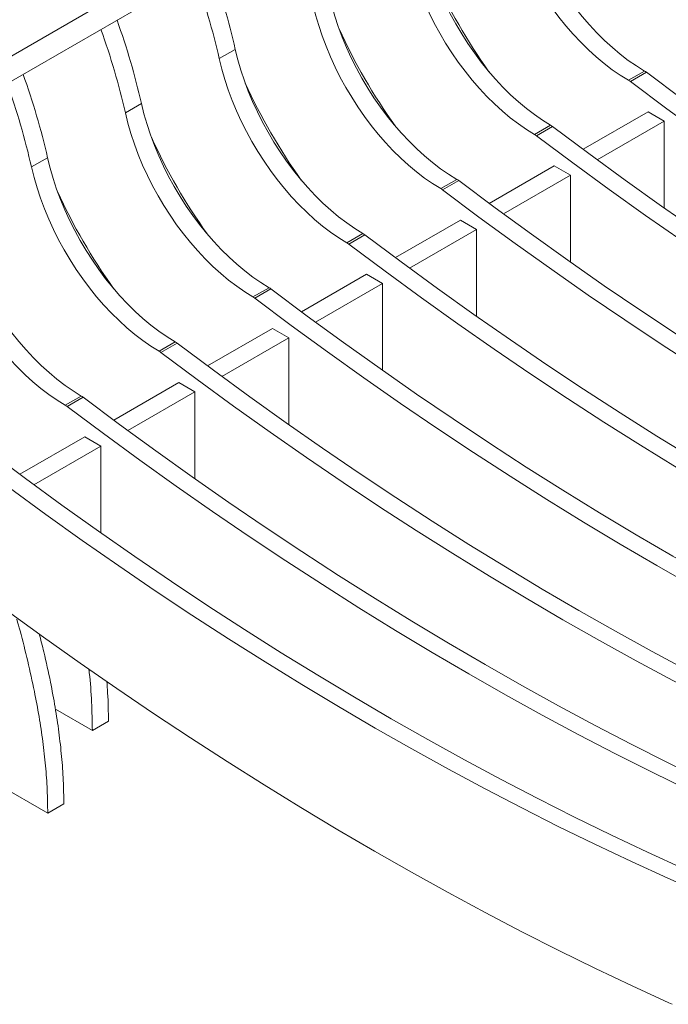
# Model space of a CAD drawing. Header units: millimetres. Extents: x -1732 to 6309, y -3588 to 3891.
# Tile 13 of 18: x 5112 to 5454, y 2557 to 3076. Entities that reach past the tile are written whole.
import ezdxf

# ---------------------------------------------------------------- set-up
doc = ezdxf.new("R2010")
doc.units = ezdxf.units.MM

msp = doc.modelspace()

# ---------------------------------------------------------------- linework, layer by layer
at = {"color": 7, "linetype": 'Continuous', "lineweight": 15}
for p, q in [((5382.95, 3216.03), (4972.83, 2979.27)), ((5387.08, 3205.08), (4976.95, 2968.33)), ((5217.47, 3055.82), (5225.95, 3060.71)), ((5433.22, 3044.39), (5441.7, 3049.29)), ((5434.24, 3043.7), (5442.73, 3048.6)), ((5167.97, 3027.24), (5176.45, 3032.14)), ((5443.62, 3027.78), (5409.33, 3007.98)), ((5443.62, 3027.78), (5452.11, 3022.88)), ((5383.72, 3015.81), (5392.21, 3020.71)), ((5384.75, 3015.13), (5393.23, 3020.03)), ((5452.11, 3022.88), (5416.78, 3002.48)), ((5452.11, 3022.88), (5452.11, 2989.99)), ((5118.47, 2998.67), (5126.96, 3003.57)), ((5394.12, 2999.21), (5359.83, 2979.41)), ((5394.12, 2999.21), (5402.61, 2994.31)), ((5334.22, 2987.24), (5342.71, 2992.14)), ((5402.61, 2994.31), (5367.28, 2973.91)), ((5402.61, 2994.31), (5402.61, 2961.41)), ((5335.25, 2986.55), (5343.73, 2991.45)), ((5452.11, 2977.05), (5452.11, 2989.99)), ((5344.63, 2970.63), (5310.33, 2950.83)), ((5344.63, 2970.63), (5353.11, 2965.73)), ((5284.73, 2958.67), (5293.21, 2963.56)), ((5285.75, 2957.98), (5294.24, 2962.88)), ((5353.11, 2965.73), (5317.78, 2945.34)), ((5353.11, 2965.73), (5353.11, 2932.84)), ((5402.61, 2948.47), (5402.61, 2961.41)), ((5295.13, 2942.06), (5260.84, 2922.26)), ((5295.13, 2942.06), (5303.61, 2937.16)), ((5235.23, 2930.09), (5243.71, 2934.99)), ((5303.61, 2937.16), (5268.28, 2916.76)), ((5303.61, 2937.16), (5303.61, 2904.26)), ((5236.25, 2929.4), (5244.74, 2934.3)), ((5353.11, 2919.9), (5353.11, 2932.84)), ((5245.63, 2913.48), (5211.34, 2893.68)), ((5245.63, 2913.48), (5254.12, 2908.58)), ((5185.73, 2901.52), (5194.22, 2906.42)), ((5186.76, 2900.83), (5195.24, 2905.73)), ((5254.12, 2908.58), (5218.79, 2888.19)), ((5254.12, 2908.58), (5254.12, 2875.69)), ((5303.61, 2891.32), (5303.61, 2904.26)), ((5196.13, 2884.91), (5161.84, 2865.11)), ((5196.13, 2884.91), (5204.62, 2880.01)), ((5136.23, 2872.94), (5144.72, 2877.84)), ((5204.62, 2880.01), (5169.29, 2859.61)), ((5204.62, 2880.01), (5204.62, 2847.12)), ((5137.26, 2872.26), (5145.74, 2877.15)), ((5254.12, 2862.75), (5254.12, 2875.69)), ((5146.64, 2856.33), (5112.34, 2836.54)), ((5146.64, 2856.33), (5155.12, 2851.44)), ((5155.12, 2851.44), (5119.79, 2831.04)), ((5155.12, 2851.44), (5155.12, 2818.54)), ((5204.62, 2834.18), (5204.62, 2847.12)), ((5155.12, 2805.6), (5155.12, 2818.54)), ((5131.1, 2712.55), (5150.57, 2701.31)), ((5150.57, 2701.31), (5159.06, 2706.21)), ((5093.57, 2677.07), (5127.05, 2657.74)), ((5127.05, 2657.74), (5135.54, 2662.64))]:
    msp.add_line(p, q, dxfattribs=at)
at = {"color": 7, "linetype": 'Continuous', "lineweight": 15, "flags": 128}
for points in [[(5441.7, 3049.29), (5437.42, 3051.95), (5433.15, 3054.9), (5428.91, 3058.12), (5424.73, 3061.62), (5420.61, 3065.37), (5416.56, 3069.36), (5412.62, 3073.57), (5408.78, 3077.99), (5405.06, 3082.61), (5401.48, 3087.41), (5398.05, 3092.36), (5394.79, 3097.46), (5391.69, 3102.67), (5388.79, 3107.99), (5386.08, 3113.39), (5383.57, 3118.86), (5381.28, 3124.37), (5379.22, 3129.9), (5377.39, 3135.44), (5375.79, 3140.96), (5374.44, 3146.44)], [(5433.22, 3044.39), (5428.93, 3047.05), (5424.66, 3050), (5420.43, 3053.23), (5416.24, 3056.72), (5412.12, 3060.47), (5408.08, 3064.46), (5404.13, 3068.67), (5400.29, 3073.1), (5396.58, 3077.71), (5393, 3082.51), (5389.57, 3087.46), (5386.3, 3092.56), (5383.21, 3097.77), (5380.3, 3103.09), (5377.59, 3108.5), (5375.09, 3113.96), (5372.8, 3119.47), (5370.73, 3125.01), (5368.9, 3130.54), (5367.31, 3136.06), (5365.96, 3141.54)], [(5392.21, 3020.71), (5387.92, 3023.37), (5383.65, 3026.32), (5379.42, 3029.55), (5375.23, 3033.04), (5371.11, 3036.79), (5367.07, 3040.78), (5363.12, 3045), (5359.28, 3049.42), (5355.56, 3054.04), (5351.99, 3058.83), (5348.56, 3063.79), (5345.29, 3068.88), (5342.2, 3074.1), (5339.29, 3079.42), (5336.58, 3084.82), (5334.07, 3090.29), (5331.79, 3095.8), (5329.72, 3101.33), (5327.89, 3106.87), (5326.3, 3112.38), (5324.95, 3117.86)], [(5383.72, 3015.81), (5379.43, 3018.47), (5375.17, 3021.42), (5370.93, 3024.65), (5366.75, 3028.15), (5362.62, 3031.89), (5358.58, 3035.88), (5354.63, 3040.1), (5350.8, 3044.52), (5347.08, 3049.14), (5343.5, 3053.93), (5340.07, 3058.89), (5336.8, 3063.98), (5333.71, 3069.2), (5330.8, 3074.52), (5328.09, 3079.92), (5325.59, 3085.39), (5323.3, 3090.9), (5321.24, 3096.43), (5319.41, 3101.97), (5317.81, 3107.48), (5316.46, 3112.96)], [(5342.71, 2992.14), (5338.42, 2994.8), (5334.15, 2997.75), (5329.92, 3000.98), (5325.73, 3004.47), (5321.61, 3008.22), (5317.57, 3012.21), (5313.62, 3016.42), (5309.78, 3020.85), (5306.07, 3025.46), (5302.49, 3030.26), (5299.06, 3035.21), (5295.79, 3040.31), (5292.7, 3045.52), (5289.79, 3050.84), (5287.08, 3056.25), (5284.58, 3061.71), (5282.29, 3067.22), (5280.23, 3072.76), (5278.39, 3078.29), (5276.8, 3083.81), (5275.45, 3089.29)], [(5334.22, 2987.24), (5329.94, 2989.9), (5325.67, 2992.85), (5321.43, 2996.08), (5317.25, 2999.57), (5313.13, 3003.32), (5309.08, 3007.31), (5305.14, 3011.52), (5301.3, 3015.95), (5297.58, 3020.57), (5294, 3025.36), (5290.57, 3030.31), (5287.31, 3035.41), (5284.21, 3040.63), (5281.31, 3045.94), (5278.6, 3051.35), (5276.09, 3056.81), (5273.8, 3062.32), (5271.74, 3067.86), (5269.91, 3073.39), (5268.31, 3078.91), (5266.96, 3084.39)], [(5293.21, 2963.56), (5288.93, 2966.22), (5284.66, 2969.17), (5280.42, 2972.4), (5276.24, 2975.9), (5272.11, 2979.64), (5268.07, 2983.63), (5264.12, 2987.85), (5260.29, 2992.27), (5256.57, 2996.89), (5252.99, 3001.68), (5249.56, 3006.64), (5246.29, 3011.73), (5243.2, 3016.95), (5240.29, 3022.27), (5237.58, 3027.67), (5235.08, 3033.14), (5232.79, 3038.65), (5230.73, 3044.18), (5228.9, 3049.72), (5227.3, 3055.23), (5225.95, 3060.71)], [(5284.73, 2958.67), (5280.44, 2961.33), (5276.17, 2964.28), (5271.94, 2967.5), (5267.75, 2971), (5263.63, 2974.75), (5259.59, 2978.74), (5255.64, 2982.95), (5251.8, 2987.37), (5248.08, 2991.99), (5244.5, 2996.79), (5241.08, 3001.74), (5237.81, 3006.83), (5234.72, 3012.05), (5231.81, 3017.37), (5229.1, 3022.77), (5226.59, 3028.24), (5224.31, 3033.75), (5222.24, 3039.28), (5220.41, 3044.82), (5218.82, 3050.34), (5217.47, 3055.82)], [(5854.44, 2808.94), (5847.34, 2811.86), (5828.18, 2819.98), (5808.97, 2828.43), (5789.74, 2837.2), (5770.49, 2846.29), (5751.21, 2855.71), (5731.91, 2865.45), (5712.6, 2875.51), (5693.27, 2885.88), (5673.94, 2896.57), (5654.6, 2907.58), (5635.27, 2918.89), (5615.94, 2930.51), (5596.61, 2942.44), (5577.3, 2954.67), (5558, 2967.21), (5538.72, 2980.04), (5519.46, 2993.17), (5500.23, 3006.59), (5481.03, 3020.31), (5461.86, 3034.31), (5442.73, 3048.6)], [(5844.66, 2804.57), (5838.86, 2806.96), (5819.69, 2815.08), (5800.49, 2823.53), (5781.26, 2832.3), (5762, 2841.39), (5742.72, 2850.81), (5723.42, 2860.55), (5704.11, 2870.61), (5684.79, 2880.99), (5665.45, 2891.68), (5646.12, 2902.68), (5626.78, 2913.99), (5607.45, 2925.61), (5588.13, 2937.54), (5568.81, 2949.77), (5549.51, 2962.31), (5530.23, 2975.14), (5510.98, 2988.27), (5491.74, 3001.69), (5472.54, 3015.41), (5453.38, 3029.41), (5434.24, 3043.7)], [(5243.71, 2934.99), (5239.43, 2937.65), (5235.16, 2940.6), (5230.92, 2943.83), (5226.74, 2947.32), (5222.62, 2951.07), (5218.57, 2955.06), (5214.63, 2959.27), (5210.79, 2963.7), (5207.07, 2968.32), (5203.49, 2973.11), (5200.06, 2978.06), (5196.8, 2983.16), (5193.7, 2988.38), (5190.8, 2993.69), (5188.09, 2999.1), (5185.58, 3004.56), (5183.29, 3010.07), (5181.23, 3015.61), (5179.4, 3021.14), (5177.8, 3026.66), (5176.45, 3032.14)], [(5235.23, 2930.09), (5230.94, 2932.75), (5226.67, 2935.7), (5222.44, 2938.93), (5218.25, 2942.42), (5214.13, 2946.17), (5210.09, 2950.16), (5206.14, 2954.38), (5202.3, 2958.8), (5198.59, 2963.42), (5195.01, 2968.21), (5191.58, 2973.17), (5188.31, 2978.26), (5185.22, 2983.48), (5182.31, 2988.8), (5179.6, 2994.2), (5177.1, 2999.67), (5174.81, 3005.18), (5172.75, 3010.71), (5170.91, 3016.24), (5169.32, 3021.76), (5167.97, 3027.24)], [(5804.94, 2780.36), (5797.84, 2783.29), (5778.68, 2791.41), (5759.48, 2799.85), (5740.25, 2808.62), (5720.99, 2817.72), (5701.71, 2827.14), (5682.41, 2836.88), (5663.1, 2846.94), (5643.77, 2857.31), (5624.44, 2868), (5605.11, 2879), (5585.77, 2890.32), (5566.44, 2901.94), (5547.11, 2913.87), (5527.8, 2926.1), (5508.5, 2938.63), (5489.22, 2951.46), (5469.96, 2964.59), (5450.73, 2978.02), (5431.53, 2991.73), (5412.36, 3005.74), (5393.23, 3020.03)], [(5795.16, 2775.99), (5789.36, 2778.39), (5770.19, 2786.51), (5750.99, 2794.95), (5731.76, 2803.72), (5712.5, 2812.82), (5693.22, 2822.24), (5673.93, 2831.98), (5654.61, 2842.04), (5635.29, 2852.41), (5615.96, 2863.1), (5596.62, 2874.1), (5577.29, 2885.42), (5557.95, 2897.04), (5538.63, 2908.97), (5519.31, 2921.2), (5500.02, 2933.73), (5480.74, 2946.57), (5461.48, 2959.7), (5442.25, 2973.12), (5423.05, 2986.83), (5403.88, 3000.84), (5384.75, 3015.13)], [(5194.22, 2906.42), (5189.93, 2909.08), (5185.66, 2912.03), (5181.43, 2915.25), (5177.24, 2918.75), (5173.12, 2922.5), (5169.08, 2926.48), (5165.13, 2930.7), (5161.29, 2935.12), (5157.57, 2939.74), (5154, 2944.54), (5150.57, 2949.49), (5147.3, 2954.58), (5144.21, 2959.8), (5141.3, 2965.12), (5138.59, 2970.52), (5136.08, 2975.99), (5133.8, 2981.5), (5131.73, 2987.03), (5129.9, 2992.57), (5128.31, 2998.09), (5126.96, 3003.57)], [(5185.73, 2901.52), (5181.44, 2904.18), (5177.18, 2907.13), (5172.94, 2910.35), (5168.76, 2913.85), (5164.63, 2917.6), (5160.59, 2921.59), (5156.64, 2925.8), (5152.81, 2930.22), (5149.09, 2934.84), (5145.51, 2939.64), (5142.08, 2944.59), (5138.81, 2949.69), (5135.72, 2954.9), (5132.81, 2960.22), (5130.1, 2965.62), (5127.6, 2971.09), (5125.31, 2976.6), (5123.25, 2982.13), (5121.42, 2987.67), (5119.82, 2993.19), (5118.47, 2998.67)], [(5755.44, 2751.79), (5748.35, 2754.71), (5729.18, 2762.83), (5709.98, 2771.28), (5690.75, 2780.05), (5671.49, 2789.14), (5652.21, 2798.56), (5632.91, 2808.3), (5613.6, 2818.36), (5594.28, 2828.74), (5574.94, 2839.43), (5555.61, 2850.43), (5536.27, 2861.74), (5516.94, 2873.36), (5497.62, 2885.29), (5478.3, 2897.52), (5459, 2910.06), (5439.72, 2922.89), (5420.47, 2936.02), (5401.24, 2949.44), (5382.03, 2963.16), (5362.87, 2977.16), (5343.73, 2991.45)], [(5745.67, 2747.42), (5739.86, 2749.81), (5720.69, 2757.93), (5701.49, 2766.38), (5682.26, 2775.15), (5663.01, 2784.25), (5643.73, 2793.66), (5624.43, 2803.4), (5605.12, 2813.46), (5585.79, 2823.84), (5566.46, 2834.53), (5547.12, 2845.53), (5527.79, 2856.84), (5508.46, 2868.47), (5489.13, 2880.39), (5469.82, 2892.63), (5450.52, 2905.16), (5431.24, 2917.99), (5411.98, 2931.12), (5392.75, 2944.54), (5373.55, 2958.26), (5354.38, 2972.26), (5335.25, 2986.55)], [(5144.72, 2877.84), (5140.43, 2880.5), (5136.16, 2883.45), (5131.93, 2886.68), (5127.74, 2890.17), (5123.62, 2893.92), (5119.58, 2897.91), (5115.63, 2902.12), (5111.79, 2906.55), (5108.08, 2911.17), (5104.5, 2915.96), (5101.07, 2920.92), (5097.8, 2926.01), (5094.71, 2931.23), (5091.8, 2936.55), (5089.09, 2941.95), (5086.59, 2947.42), (5084.3, 2952.93), (5082.24, 2958.46), (5080.4, 2963.99), (5078.81, 2969.51), (5077.46, 2974.99)], [(5136.23, 2872.94), (5131.95, 2875.6), (5127.68, 2878.55), (5123.44, 2881.78), (5119.26, 2885.27), (5115.14, 2889.02), (5111.09, 2893.01), (5107.15, 2897.23), (5103.31, 2901.65), (5099.59, 2906.27), (5096.01, 2911.06), (5092.58, 2916.02), (5089.32, 2921.11), (5086.22, 2926.33), (5083.32, 2931.65), (5080.61, 2937.05), (5078.1, 2942.52), (5075.81, 2948.03), (5073.75, 2953.56), (5071.92, 2959.1), (5070.32, 2964.61), (5068.97, 2970.09)], [(5705.94, 2723.21), (5698.85, 2726.14), (5679.68, 2734.26), (5660.48, 2742.7), (5641.25, 2751.47), (5621.99, 2760.57), (5602.71, 2769.99), (5583.42, 2779.73), (5564.1, 2789.79), (5544.78, 2800.16), (5525.45, 2810.85), (5506.11, 2821.85), (5486.78, 2833.17), (5467.44, 2844.79), (5448.12, 2856.72), (5428.81, 2868.95), (5409.51, 2881.48), (5390.23, 2894.32), (5370.97, 2907.45), (5351.74, 2920.87), (5332.54, 2934.58), (5313.37, 2948.59), (5294.24, 2962.88)], [(5696.17, 2718.84), (5690.36, 2721.24), (5671.2, 2729.36), (5652, 2737.8), (5632.77, 2746.58), (5613.51, 2755.67), (5594.23, 2765.09), (5574.93, 2774.83), (5555.62, 2784.89), (5536.29, 2795.26), (5516.96, 2805.95), (5497.63, 2816.96), (5478.29, 2828.27), (5458.96, 2839.89), (5439.63, 2851.82), (5420.32, 2864.05), (5401.02, 2876.58), (5381.74, 2889.42), (5362.48, 2902.55), (5343.25, 2915.97), (5324.05, 2929.69), (5304.88, 2943.69), (5285.75, 2957.98)], [(5656.45, 2694.64), (5649.35, 2697.56), (5630.19, 2705.68), (5610.98, 2714.13), (5591.75, 2722.9), (5572.5, 2732), (5553.22, 2741.41), (5533.92, 2751.15), (5514.61, 2761.21), (5495.28, 2771.59), (5475.95, 2782.28), (5456.61, 2793.28), (5437.28, 2804.59), (5417.95, 2816.22), (5398.62, 2828.14), (5379.31, 2840.38), (5360.01, 2852.91), (5340.73, 2865.74), (5321.47, 2878.87), (5302.24, 2892.29), (5283.04, 2906.01), (5263.87, 2920.01), (5244.74, 2934.3)], [(5646.67, 2690.27), (5640.87, 2692.67), (5621.7, 2700.78), (5602.5, 2709.23), (5583.27, 2718), (5564.01, 2727.1), (5544.73, 2736.52), (5525.43, 2746.26), (5506.12, 2756.31), (5486.8, 2766.69), (5467.46, 2777.38), (5448.13, 2788.38), (5428.79, 2799.7), (5409.46, 2811.32), (5390.14, 2823.25), (5370.82, 2835.48), (5351.52, 2848.01), (5332.24, 2860.84), (5312.99, 2873.97), (5293.75, 2887.4), (5274.55, 2901.11), (5255.39, 2915.11), (5236.25, 2929.4)], [(5606.95, 2666.06), (5599.85, 2668.99), (5580.69, 2677.11), (5561.49, 2685.55), (5542.26, 2694.33), (5523, 2703.42), (5503.72, 2712.84), (5484.42, 2722.58), (5465.11, 2732.64), (5445.78, 2743.01), (5426.45, 2753.7), (5407.12, 2764.71), (5387.78, 2776.02), (5368.45, 2787.64), (5349.12, 2799.57), (5329.81, 2811.8), (5310.51, 2824.33), (5291.23, 2837.17), (5271.97, 2850.3), (5252.74, 2863.72), (5233.54, 2877.44), (5214.37, 2891.44), (5195.24, 2905.73)], [(5601.27, 2660.02), (5591.37, 2664.09), (5572.2, 2672.21), (5553, 2680.66), (5533.77, 2689.43), (5514.51, 2698.52), (5495.23, 2707.94), (5475.94, 2717.68), (5456.62, 2727.74), (5437.3, 2738.11), (5417.97, 2748.8), (5398.63, 2759.81), (5379.3, 2771.12), (5359.96, 2782.74), (5340.64, 2794.67), (5321.33, 2806.9), (5302.03, 2819.44), (5282.75, 2832.27), (5263.49, 2845.4), (5244.26, 2858.82), (5225.06, 2872.54), (5205.89, 2886.54), (5186.76, 2900.83)], [(5564.44, 2634.65), (5550.36, 2640.42), (5531.19, 2648.53), (5511.99, 2656.98), (5492.76, 2665.75), (5473.5, 2674.85), (5454.22, 2684.27), (5434.92, 2694.01), (5415.61, 2704.06), (5396.29, 2714.44), (5376.95, 2725.13), (5357.62, 2736.13), (5338.28, 2747.44), (5318.95, 2759.07), (5299.63, 2770.99), (5280.31, 2783.23), (5261.01, 2795.76), (5241.73, 2808.59), (5222.48, 2821.72), (5203.25, 2835.15), (5184.04, 2848.86), (5164.88, 2862.86), (5145.74, 2877.15)], [(5560.08, 2628.1), (5541.87, 2635.52), (5522.7, 2643.64), (5503.5, 2652.08), (5484.27, 2660.85), (5465.02, 2669.95), (5445.74, 2679.37), (5426.44, 2689.11), (5407.13, 2699.17), (5387.8, 2709.54), (5368.47, 2720.23), (5349.13, 2731.23), (5329.8, 2742.55), (5310.47, 2754.17), (5291.14, 2766.1), (5271.83, 2778.33), (5252.53, 2790.86), (5233.25, 2803.69), (5213.99, 2816.82), (5194.76, 2830.25), (5175.56, 2843.96), (5156.39, 2857.97), (5137.26, 2872.26)], [(5519.99, 2604.05), (5500.86, 2611.84), (5481.69, 2619.96), (5462.49, 2628.41), (5443.26, 2637.18), (5424, 2646.27), (5404.72, 2655.69), (5385.43, 2665.43), (5366.11, 2675.49), (5346.79, 2685.86), (5327.46, 2696.55), (5308.12, 2707.56), (5288.79, 2718.87), (5269.45, 2730.49), (5250.13, 2742.42), (5230.82, 2754.65), (5211.52, 2767.19), (5192.24, 2780.02), (5172.98, 2793.15), (5153.75, 2806.57), (5134.55, 2820.29), (5115.38, 2834.29), (5096.25, 2848.58)], [(5511.5, 2599.15), (5492.37, 2606.94), (5473.21, 2615.06), (5454.01, 2623.51), (5434.78, 2632.28), (5415.52, 2641.37), (5396.24, 2650.79), (5376.94, 2660.53), (5357.63, 2670.59), (5338.3, 2680.97), (5318.97, 2691.66), (5299.64, 2702.66), (5280.3, 2713.97), (5260.97, 2725.59), (5241.64, 2737.52), (5222.33, 2749.75), (5203.03, 2762.29), (5183.75, 2775.12), (5164.49, 2788.25), (5145.26, 2801.67), (5126.06, 2815.39), (5106.89, 2829.39), (5087.76, 2843.68)], [(5105.63, 2764.57), (5124.9, 2750.59), (5144.21, 2736.89), (5163.54, 2723.47), (5182.9, 2710.34), (5202.28, 2697.49), (5221.68, 2684.94), (5241.09, 2672.68), (5260.51, 2660.71), (5279.94, 2649.04), (5299.37, 2637.68), (5318.8, 2626.61), (5338.23, 2615.84), (5357.66, 2605.39), (5377.07, 2595.23), (5396.46, 2585.39), (5415.84, 2575.86), (5435.2, 2566.64), (5454.54, 2557.74), (5456.35, 2556.92)]]:
    msp.add_lwpolyline(points, dxfattribs=at)
at = {"color": 7, "linetype": 'Continuous', "lineweight": 15}
for centre, radius, start, end in [((4864.97, 2978.87), 370.14, 12.775, 19.865), ((4856.49, 2973.97), 370.14, 12.775, 19.865), ((5612.25, 3228.81), 310.07, 204.5363, 215.4583), ((4815.48, 2950.29), 370.14, 12.775, 19.865), ((4806.99, 2945.4), 370.14, 12.775, 19.865), ((5562.75, 3200.24), 310.07, 204.5363, 215.4583), ((5436.35, 3040.18), 10.57, 52.8335, 59.5339), ((4765.98, 2921.72), 370.14, 12.775, 19.865), ((5427.86, 3035.28), 10.57, 52.8335, 59.5339), ((4757.49, 2916.82), 370.14, 12.775, 19.865), ((5513.25, 3171.66), 310.07, 204.5363, 215.4583), ((5386.85, 3011.61), 10.57, 52.8335, 59.5339), ((5463.76, 3143.09), 310.07, 204.5363, 215.4583), ((5378.36, 3006.71), 10.57, 52.8335, 59.5339), ((5337.35, 2983.03), 10.57, 52.8335, 59.5339), ((5328.87, 2978.13), 10.57, 52.8335, 59.5339), ((5414.26, 3114.51), 310.07, 204.5363, 215.4583), ((5287.85, 2954.46), 10.57, 52.8335, 59.5339), ((5279.37, 2949.56), 10.57, 52.8335, 59.5339), ((5238.36, 2925.88), 10.57, 52.8335, 59.5339), ((5229.87, 2920.98), 10.57, 52.8335, 59.5339), ((5188.86, 2897.31), 10.57, 52.8335, 59.5339), ((5180.37, 2892.41), 10.57, 52.8335, 59.5339), ((5139.36, 2868.73), 10.57, 52.8335, 59.5339), ((5130.88, 2863.84), 10.57, 52.8335, 59.5339)]:
    msp.add_arc(centre, radius, start, end, dxfattribs=at)
for points, knots in [([(5127.05, 2657.74), (5126.99, 2661.83), (5126.88, 2670.01), (5125.96, 2682.68), (5124.52, 2695.58), (5122.54, 2708.71), (5119.92, 2722.82), (5116.57, 2737.92), (5113.42, 2750.61), (5111.31, 2758), (5110.73, 2760.03)], [0, 0, 0, 0, 0.127808, 0.255364, 0.383113, 0.511079, 0.639358, 0.791048, 0.942719, 1, 1, 1, 1]), ([(5135.54, 2662.64), (5135.48, 2666.73), (5135.36, 2674.91), (5134.44, 2687.58), (5133, 2700.47), (5131.02, 2713.61), (5128.39, 2727.73), (5125.59, 2740.68), (5123.38, 2749.22), (5122.56, 2752.42)], [0, 0, 0, 0, 0.1449639, 0.2895988, 0.4344724, 0.5795898, 0.7250606, 0.8970842, 1, 1, 1, 1]), ([(5150.57, 2701.31), (5150.48, 2706.3), (5150.29, 2716.3), (5149.52, 2727.23), (5148.77, 2733.16), (5148.69, 2733.82)], [0, 0, 0, 0, 0.470393, 0.940785, 1, 1, 1, 1]), ([(5159.06, 2706.21), (5159.02, 2711.18), (5158.96, 2718.09), (5158.34, 2725.29), (5158.17, 2727.31)], [0, 0, 0, 0, 0.719147, 1, 1, 1, 1])]:
    msp.add_open_spline(points, degree=3, knots=knots, dxfattribs=at)

doc.saveas('drawing.dxf')
